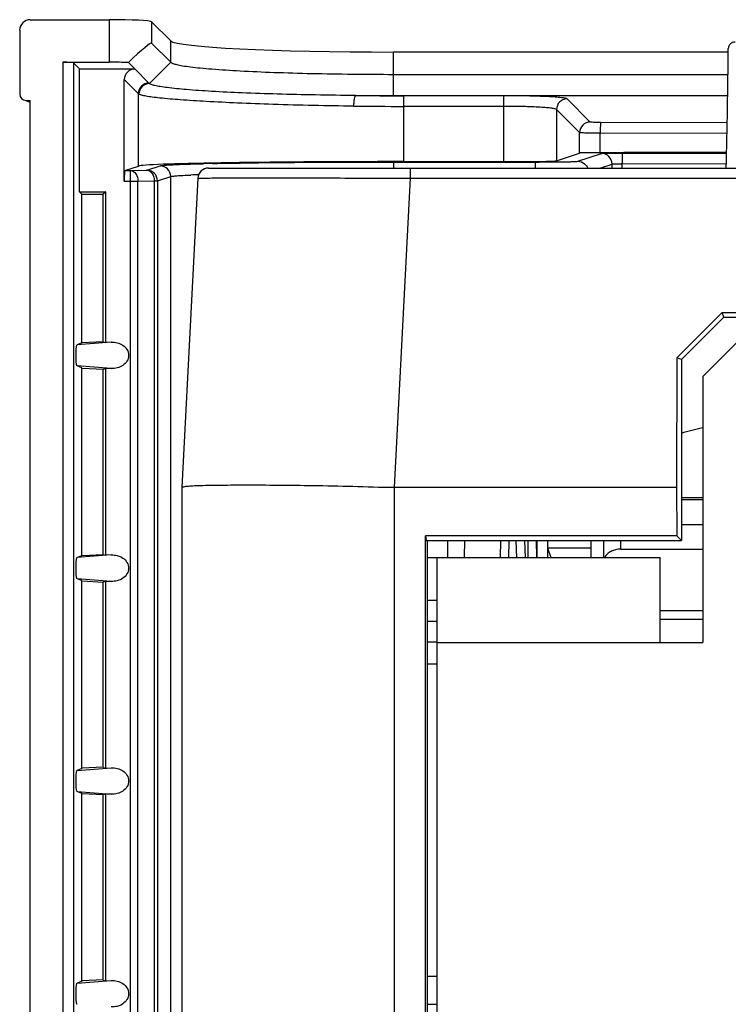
# Model space of a CAD drawing. Header units: millimetres. Extents: x 0 to 1000, y 0 to 850.
# Tile 8 of 80: x 301 to 334, y 188 to 235. Entities that reach past the tile are written whole.
import ezdxf

# ---------------------------------------------------------------- set-up
doc = ezdxf.new("R2010")
doc.units = ezdxf.units.MM
doc.header["$LTSCALE"] = 55.407407
doc.layers.get('0').update_dxf_attribs({"linetype": 'CONTINUOUS'})
for name, color, linetype in [('00_COMPONENTS', 7, 'CONTINUOUS'), ('CHANFREINS', 7, 'CONTINUOUS'), ('CONGES', 7, 'CONTINUOUS')]:
    doc.layers.add(name, color=color, linetype=linetype)

msp = doc.modelspace()

# ---------------------------------------------------------------- linework, layer by layer
at = {"color": 7, "linetype": 'CONTINUOUS'}
for p, q in [((301.285, 234.671), (304.992, 234.671)), ((300.785, 234.172), (300.785, 231.177)), ((306.989, 234.572), (307.888, 233.673)), ((306.989, 233.573), (307.888, 232.674)), ((334.115, 233.152), (318.374, 233.152)), ((302.811, 232.671), (304.992, 232.671)), ((303.6, 232.357), (303.31, 232.647)), ((303.6, 226.579), (303.6, 232.357)), ((303.6, 232.357), (306.204, 232.357)), ((305.9, 232.66), (306.203, 232.357)), ((306.867, 231.694), (306.203, 232.357)), ((305.705, 227.082), (305.705, 231.858)), ((318.374, 232.103), (334.101, 232.103)), ((318.374, 231.102), (334.087, 231.102)), ((301.067, 230.867), (301.264, 230.801)), ((301.07, 230.877), (301.285, 230.866)), ((301.285, 91.076), (301.285, 230.866)), ((326.034, 228.042), (327.122, 228.405)), ((305.73, 227.582), (306.368, 227.794)), ((309.671, 227.698), (437.149, 227.698)), ((318.851, 228.001), (323.537, 228.001)), ((309.171, 227.224), (308.41, 212.698)), ((303.6, 226.579), (303.715, 226.464)), ((303.6, 226.579), (304.83, 226.579)), ((303.715, 219.48), (303.715, 226.464)), ((303.715, 226.464), (304.715, 226.464)), ((304.83, 226.579), (304.715, 226.464)), ((304.715, 219.532), (304.715, 226.464)), ((304.83, 219.5), (304.83, 226.579)), ((331.693, 218.787), (333.822, 220.911)), ((333.91, 220.698), (333.822, 220.911)), ((333.822, 220.911), (354.822, 220.911)), ((333.91, 220.698), (331.91, 218.698)), ((333.91, 220.698), (354.91, 220.698)), ((303.715, 219.48), (303.484, 219.391)), ((303.726, 219.493), (304.714, 219.543)), ((304.715, 219.532), (304.83, 219.5)), ((305.091, 219.514), (304.83, 219.5)), ((331.693, 218.787), (331.684, 212.698)), ((331.91, 218.698), (331.693, 218.787)), ((331.91, 218.698), (331.91, 210.198)), ((303.715, 218.308), (303.484, 218.397)), ((303.715, 209.48), (303.715, 218.308)), ((303.726, 218.295), (304.714, 218.244)), ((304.715, 218.255), (304.83, 218.288)), ((304.715, 209.532), (304.715, 218.255)), ((304.83, 218.288), (305.091, 218.274)), ((304.83, 209.5), (304.83, 218.288)), ((308.41, 212.698), (308.41, 115.398)), ((318.396, 212.698), (331.684, 212.698)), ((331.684, 212.698), (331.691, 210.416)), ((331.691, 210.416), (319.866, 210.416)), ((319.866, 210.416), (319.91, 210.198)), ((319.924, 115.398), (319.866, 210.416)), ((319.91, 210.198), (331.91, 210.198)), ((319.948, 210.198), (319.977, 115.398)), ((320.91, 210.198), (320.91, 209.398)), ((323.392, 210.198), (323.378, 209.398)), ((324.527, 210.198), (324.555, 209.398)), ((324.693, 210.198), (324.686, 209.398)), ((325.08, 210.198), (325.088, 209.398)), ((331.91, 210.198), (331.691, 210.416)), ((303.715, 209.48), (303.484, 209.391)), ((303.726, 209.493), (304.714, 209.543)), ((304.715, 209.532), (304.83, 209.5)), ((305.091, 209.514), (304.83, 209.5)), ((303.715, 208.308), (303.484, 208.397)), ((303.715, 199.48), (303.715, 208.308)), ((303.726, 208.295), (304.714, 208.244)), ((304.715, 208.255), (304.83, 208.288)), ((304.715, 199.532), (304.715, 208.255)), ((304.83, 208.288), (305.091, 208.274)), ((304.83, 199.5), (304.83, 208.288)), ((319.949, 206.398), (320.41, 206.398)), ((319.949, 205.437), (320.41, 205.437)), ((319.949, 204.398), (320.41, 204.398)), ((303.715, 199.48), (303.484, 199.391)), ((304.714, 199.543), (303.726, 199.493)), ((304.715, 199.532), (304.83, 199.5)), ((304.83, 199.5), (305.091, 199.514)), ((303.715, 198.308), (303.484, 198.397)), ((303.715, 189.48), (303.715, 198.308)), ((304.714, 198.244), (303.726, 198.295)), ((304.715, 198.255), (304.83, 198.288)), ((304.715, 189.532), (304.715, 198.255)), ((305.091, 198.274), (304.83, 198.288)), ((304.83, 189.5), (304.83, 198.288)), ((303.715, 189.48), (303.484, 189.391)), ((304.714, 189.543), (303.726, 189.493)), ((304.715, 189.532), (304.83, 189.5)), ((304.83, 189.5), (305.091, 189.514))]:
    msp.add_line(p, q, dxfattribs=at)
at = {"color": 9, "linetype": 'CONTINUOUS'}
for p, q in [((304.992, 234.671), (304.992, 232.671)), ((306.989, 234.572), (306.989, 233.573)), ((307.888, 232.674), (307.888, 233.673)), ((318.374, 231.102), (318.374, 233.152)), ((302.811, 232.671), (302.811, 90.116)), ((303.31, 232.647), (303.31, 90.141)), ((307.888, 232.674), (306.887, 231.673)), ((306.368, 231.194), (305.705, 231.858)), ((306.368, 227.794), (306.368, 231.194)), ((318.851, 228.001), (318.851, 231.098)), ((323.537, 231.098), (318.851, 231.098)), ((323.537, 231.098), (323.537, 228.001)), ((327.621, 229.861), (326.533, 230.949)), ((301.07, 230.877), (301.267, 230.811)), ((323.537, 230.599), (318.851, 230.599)), ((327.122, 229.362), (326.034, 230.45)), ((326.034, 230.45), (326.034, 228.042)), ((334.065, 229.827), (328.105, 229.836)), ((327.122, 228.405), (327.122, 229.362)), ((328.09, 228.421), (328.09, 229.337)), ((334.053, 229.328), (328.09, 229.337)), ((327.035, 228.017), (328.146, 228.387)), ((329.115, 228.403), (334.035, 228.406)), ((306.768, 227.595), (307.389, 227.802)), ((318.374, 227.983), (318.374, 227.698)), ((318.374, 227.983), (325.037, 227.983)), ((319.157, 227.698), (319.157, 227.224)), ((325.037, 227.983), (325.037, 227.698)), ((328.079, 227.698), (328.646, 227.887)), ((328.646, 227.698), (328.646, 227.887)), ((329.13, 227.903), (334.024, 227.906)), ((329.13, 227.698), (329.13, 227.903)), ((305.73, 227.582), (306.005, 227.582)), ((306.005, 227.582), (306.768, 227.595)), ((306.005, 95.214), (306.005, 227.582)), ((307.267, 227.095), (307.888, 227.302)), ((307.888, 94.986), (307.888, 227.302)), ((319.157, 227.224), (318.396, 212.698)), ((318.91, 227.225), (319.157, 227.224)), ((319.157, 227.224), (427.662, 227.224)), ((305.705, 227.082), (306.349, 227.082)), ((306.349, 227.082), (307.112, 227.095)), ((306.349, 95.212), (306.349, 227.082)), ((307.112, 227.095), (307.112, 95.199)), ((307.112, 227.095), (307.267, 227.095)), ((307.267, 227.095), (307.267, 95.193)), ((305.091, 219.514), (303.484, 219.391)), ((303.726, 219.493), (303.715, 219.488)), ((305.091, 218.274), (303.484, 218.397)), ((303.715, 218.299), (303.726, 218.295)), ((318.41, 128.476), (318.41, 212.698)), ((323.792, 210.198), (323.778, 209.398)), ((324.127, 210.198), (324.155, 209.398)), ((305.091, 209.514), (303.484, 209.391)), ((303.726, 209.493), (303.715, 209.488)), ((305.091, 208.274), (303.484, 208.397)), ((303.715, 208.299), (303.726, 208.295)), ((320.41, 205.398), (330.91, 205.398)), ((303.484, 199.391), (305.091, 199.514)), ((303.726, 199.493), (303.715, 199.488)), ((303.484, 198.397), (305.091, 198.274)), ((303.715, 198.299), (303.726, 198.295)), ((303.484, 189.391), (305.091, 189.514)), ((303.726, 189.493), (303.715, 189.488))]:
    msp.add_line(p, q, dxfattribs=at)
at = {"color": 3, "linetype": 'CONTINUOUS'}
for p, q in [((320.41, 209.398), (330.91, 209.398)), ((320.41, 209.398), (320.41, 113.898)), ((330.91, 205.398), (330.91, 209.398)), ((332.91, 209.398), (332.91, 205.398)), ((330.91, 205.398), (332.91, 205.398))]:
    msp.add_line(p, q, dxfattribs=at)
at = {"color": 9, "linetype": 'CONTINUOUS'}
for centre, radius, start, end in [((306.869, 231.193), 0.501, 90.1715, 179.8285), ((306.88, 231.184), 0.501, 90.2761, 179.7837), ((318.85, 457.918), 226.82, 269.42737, 270.00015), ((326.535, 230.448), 0.501, 90.1715, 179.8285), ((318.85, 476.704), 246.106, 269.45035, 270.00013), ((327.623, 229.36), 0.501, 90.1715, 179.8285), ((328.146, 227.887), 0.5, 0.0105, 89.9197), ((307.388, 227.302), 0.5, 0.0105, 89.9197), ((329.145, 213.841), 14.062, 90.0588, 90.261), ((306.767, 227.094), 0.5, 0.0283, 89.9019), ((310.871, 175.94), 51.472, 91.856, 92.2631)]:
    msp.add_arc(centre, radius, start, end, dxfattribs=at)
at = {"color": 7, "linetype": 'CONTINUOUS'}
for centre, radius, start, end in [((318.364, 445.948), 214.846, 269.5251, 270.00272), ((309.671, 227.198), 0.5, 90, 177), ((312.798, 89.556), 138.388, 91.21898, 91.39401), ((373.41, 60.448), 160.25, 104.6406, 105.01092)]:
    msp.add_arc(centre, radius, start, end, dxfattribs=at)
for centre, major_axis, ratio, start_param, end_param in [((301.286, 234.171), (-0.355, 0.355), 0.997265, -0.784029, 0.784029), ((304.992, 234.567), (2, 0), 0.052408, 0.05236, 1.570796), ((304.992, 231.565), (1.997, 2.008), 0.052264, -0.000144, 1.047052), ((318.374, 233.702), (10.5, 0), 0.052408, -3.089233, -1.570796), ((302.811, 232.645), (0.5, 0), 0.052408, 0.05236, 1.570796), ((304.992, 232.567), (2, 0), 0.052408, 1.099555, 1.570796), ((306.205, 231.856), (0.355, -0.355), 0.997265, 2.357564, 3.925621), ((301.086, 231.177), (0.285, -0.095), 0.998478, 3.462643, 4.981079), ((328.12, 228.404), (1, 0), 0.017455, 7.884168, 9.372418), ((373.41, 202.224), (1501.55, 0), 0.017455, 1.597022, 1.600983), ((318.851, 227.783), (12.5, 0), 0.017455, 1.570796, 3.089233), ((323.537, 228.045), (2.5, 0), 0.017455, -1.570796, -0.05236), ((305.731, 227.082), (0, 0.5), 0.052408, 0.017453, 1.570796)]:
    msp.add_ellipse(centre, major_axis=major_axis, ratio=ratio, start_param=start_param, end_param=end_param, dxfattribs=at)
for points, knots in [([(307.888, 232.674), (307.913, 232.647), (308.011, 232.606), (308.198, 232.554), (308.479, 232.502), (308.848, 232.45), (309.307, 232.4), (310.083, 232.332), (311.237, 232.259), (312.806, 232.191), (314.569, 232.14), (316.447, 232.11), (317.728, 232.103), (318.374, 232.103)], [0, 0, 0, 0, 0.010499, 0.029056, 0.056037, 0.091521, 0.135422, 0.187382, 0.313512, 0.464879, 0.634928, 0.815896, 1, 1, 1, 1]), ([(306.876, 231.685), (306.874, 231.687), (306.87, 231.689), (306.868, 231.693), (306.867, 231.694)], [0, 0, 0, 0, 0.500869, 1, 1, 1, 1]), ([(306.887, 231.673), (306.885, 231.675), (306.881, 231.679), (306.878, 231.683), (306.876, 231.685)], [0, 0, 0, 0, 0.498947, 1, 1, 1, 1]), ([(316.584, 231.109), (315.956, 231.114), (314.73, 231.13), (312.952, 231.17), (311.32, 231.225), (309.892, 231.293), (308.716, 231.372), (307.911, 231.449), (307.42, 231.519), (307.169, 231.565), (307, 231.612), (306.91, 231.649), (306.887, 231.673)], [0, 0, 0, 0, 0.193229, 0.378065, 0.547785, 0.696308, 0.818659, 0.911064, 0.945272, 0.971404, 0.989537, 1, 1, 1, 1]), ([(328.146, 228.387), (328.16, 228.391), (328.21, 228.39), (328.258, 228.394), (328.292, 228.395)], [0, 0, 0, 0, 0.299635, 1, 1, 1, 1]), ([(328.292, 228.395), (328.344, 228.396), (328.618, 228.402), (328.892, 228.403), (329.115, 228.403)], [0, 0, 0, 0, 0.187408, 1, 1, 1, 1]), ([(307.389, 227.802), (307.411, 227.809), (307.476, 227.818), (307.677, 227.839), (308.063, 227.859), (308.679, 227.884), (309.159, 227.897), (309.432, 227.903)], [0, 0, 0, 0, 0.034258, 0.095185, 0.296404, 0.600028, 1, 1, 1, 1]), ([(309.854, 227.913), (310.433, 227.925), (313.273, 227.971), (316.113, 227.983), (318.374, 227.983)], [0, 0, 0, 0, 0.203854, 1, 1, 1, 1]), ([(303.484, 218.397), (303.474, 218.401), (303.466, 218.446), (303.451, 218.523), (303.441, 218.685), (303.436, 218.894), (303.441, 219.103), (303.451, 219.264), (303.466, 219.342), (303.474, 219.387), (303.484, 219.391)], [0, 0, 0, 0, 0.031632, 0.111517, 0.25862, 0.500011, 0.741406, 0.888492, 0.968374, 1, 1, 1, 1]), ([(305.091, 219.514), (305.278, 219.523), (305.578, 219.452), (305.852, 219.18), (305.939, 218.894), (305.852, 218.608), (305.577, 218.336), (305.278, 218.264), (305.091, 218.274)], [0, 0, 0, 0, 0.248833, 0.374618, 0.500018, 0.625421, 0.751212, 1, 1, 1, 1]), ([(308.41, 212.698), (308.474, 212.718), (308.617, 212.749), (308.873, 212.769), (309.371, 212.787), (310.203, 212.802), (312.004, 212.812), (314.122, 212.789), (316.474, 212.748), (317.747, 212.698), (318.396, 212.698)], [0, 0, 0, 0, 0.0199, 0.043946, 0.07706, 0.169465, 0.293736, 0.617762, 0.805152, 1, 1, 1, 1]), ([(303.484, 208.397), (303.474, 208.401), (303.466, 208.446), (303.451, 208.523), (303.441, 208.685), (303.436, 208.894), (303.441, 209.103), (303.451, 209.264), (303.466, 209.342), (303.474, 209.387), (303.484, 209.391)], [0, 0, 0, 0, 0.031632, 0.111517, 0.25862, 0.500013, 0.741407, 0.888492, 0.968374, 1, 1, 1, 1]), ([(305.091, 209.514), (305.278, 209.523), (305.578, 209.452), (305.852, 209.18), (305.939, 208.894), (305.852, 208.608), (305.577, 208.336), (305.278, 208.264), (305.091, 208.274)], [0, 0, 0, 0, 0.248833, 0.374618, 0.500018, 0.625421, 0.751212, 1, 1, 1, 1]), ([(305.091, 199.514), (305.278, 199.523), (305.578, 199.452), (305.852, 199.18), (305.939, 198.894), (305.852, 198.608), (305.577, 198.335), (305.278, 198.264), (305.091, 198.274)], [0, 0, 0, 0, 0.248851, 0.374642, 0.500044, 0.625446, 0.751229, 1, 1, 1, 1]), ([(303.484, 198.397), (303.474, 198.401), (303.466, 198.446), (303.451, 198.523), (303.441, 198.685), (303.436, 198.894), (303.441, 199.103), (303.451, 199.264), (303.466, 199.342), (303.474, 199.387), (303.484, 199.391)], [0, 0, 0, 0, 0.031633, 0.111523, 0.258645, 0.500113, 0.74142, 0.888491, 0.968373, 1, 1, 1, 1]), ([(303.484, 188.397), (303.474, 188.401), (303.466, 188.446), (303.451, 188.523), (303.441, 188.685), (303.436, 188.894), (303.441, 189.103), (303.451, 189.264), (303.466, 189.342), (303.474, 189.387), (303.484, 189.391)], [0, 0, 0, 0, 0.031633, 0.111523, 0.258645, 0.500116, 0.741422, 0.888491, 0.968373, 1, 1, 1, 1]), ([(305.091, 189.514), (305.278, 189.523), (305.578, 189.452), (305.852, 189.18), (305.939, 188.894), (305.852, 188.608), (305.577, 188.335), (305.278, 188.264), (305.091, 188.274)], [0, 0, 0, 0, 0.248851, 0.374642, 0.500043, 0.625446, 0.751228, 1, 1, 1, 1])]:
    msp.add_open_spline(points, degree=3, knots=knots, dxfattribs=at)
at = {"color": 9, "linetype": 'CONTINUOUS'}
for points, knots in [([(306.887, 231.673), (306.761, 231.671), (306.501, 231.562), (306.397, 231.3), (306.396, 231.174)], [0, 0, 0, 0, 0.499609, 1, 1, 1, 1]), ([(306.378, 231.185), (306.376, 231.187), (306.373, 231.19), (306.369, 231.193), (306.368, 231.194)], [0, 0, 0, 0, 0.517498, 1, 1, 1, 1]), ([(306.396, 231.174), (306.393, 231.176), (306.387, 231.179), (306.381, 231.183), (306.378, 231.185)], [0, 0, 0, 0, 0.520113, 1, 1, 1, 1]), ([(316.489, 230.61), (315.227, 230.622), (313.407, 230.661), (311.097, 230.748), (309.64, 230.819), (308.424, 230.895), (307.576, 230.965), (307.043, 231.027), (306.755, 231.07), (306.547, 231.115), (306.435, 231.151), (306.396, 231.174)], [0, 0, 0, 0, 0.373955, 0.539494, 0.684851, 0.806256, 0.90059, 0.936847, 0.965538, 0.986563, 1, 1, 1, 1]), ([(316.584, 231.109), (316.565, 231.104), (316.538, 231.043), (316.514, 230.942), (316.495, 230.786), (316.49, 230.672), (316.489, 230.61)], [0, 0, 0, 0, 0.110541, 0.330891, 0.641002, 1, 1, 1, 1]), ([(326.533, 230.949), (326.526, 230.956), (326.497, 230.967), (326.408, 230.989), (326.23, 231.011), (325.948, 231.036), (325.579, 231.057), (325.136, 231.075), (324.448, 231.093), (323.908, 231.098), (323.537, 231.098)], [0, 0, 0, 0, 0.010645, 0.029581, 0.092761, 0.188181, 0.31262, 0.461607, 0.629921, 1, 1, 1, 1]), ([(326.034, 230.45), (326.018, 230.469), (325.933, 230.485), (325.784, 230.514), (325.545, 230.536), (325.239, 230.558), (324.87, 230.575), (324.296, 230.594), (323.847, 230.599), (323.537, 230.599)], [0, 0, 0, 0, 0.030074, 0.09345, 0.188876, 0.313234, 0.462093, 0.630254, 1, 1, 1, 1]), ([(328.105, 229.836), (328.045, 229.836), (327.934, 229.839), (327.784, 229.839), (327.689, 229.854), (327.632, 229.851), (327.621, 229.861)], [0, 0, 0, 0, 0.372148, 0.689188, 0.908049, 1, 1, 1, 1]), ([(328.105, 229.836), (328.098, 229.823), (328.103, 229.768), (328.092, 229.666), (328.092, 229.513), (328.09, 229.399), (328.09, 229.337)], [0, 0, 0, 0, 0.091334, 0.311208, 0.62973, 1, 1, 1, 1]), ([(328.09, 229.337), (327.97, 229.337), (327.747, 229.338), (327.484, 229.342), (327.311, 229.348), (327.219, 229.351), (327.16, 229.357), (327.13, 229.358), (327.122, 229.362)], [0, 0, 0, 0, 0.37274, 0.690275, 0.81432, 0.909239, 0.97179, 1, 1, 1, 1]), ([(329.115, 228.403), (329.119, 228.401), (329.117, 228.384), (329.123, 228.358), (329.123, 228.31), (329.127, 228.221), (329.129, 228.083), (329.13, 227.966), (329.13, 227.903)], [0, 0, 0, 0, 0.02302, 0.082087, 0.175359, 0.2997, 0.622239, 1, 1, 1, 1]), ([(325.037, 227.983), (325.285, 227.983), (325.743, 227.985), (326.286, 227.99), (326.644, 227.998), (326.832, 228.001), (326.955, 228.01), (327.017, 228.011), (327.035, 228.017)], [0, 0, 0, 0, 0.370988, 0.689052, 0.813719, 0.909151, 0.971958, 1, 1, 1, 1]), ([(328.646, 227.887), (328.656, 227.894), (328.705, 227.89), (328.791, 227.901), (328.925, 227.901), (329.025, 227.903), (329.08, 227.903)], [0, 0, 0, 0, 0.089864, 0.305276, 0.621035, 1, 1, 1, 1]), ([(306.005, 227.582), (306.1, 227.58), (306.302, 227.428), (306.348, 227.204), (306.349, 227.082)], [0, 0, 0, 0, 0.436909, 1, 1, 1, 1]), ([(306.768, 227.595), (306.863, 227.593), (307.065, 227.44), (307.111, 227.217), (307.112, 227.095)], [0, 0, 0, 0, 0.436909, 1, 1, 1, 1]), ([(307.888, 227.302), (307.92, 227.313), (308.019, 227.323), (308.21, 227.342), (308.495, 227.357), (308.714, 227.367), (308.838, 227.372)], [0, 0, 0, 0, 0.105849, 0.308813, 0.607757, 1, 1, 1, 1]), ([(309.171, 227.224), (309.172, 227.228), (309.196, 227.222), (309.222, 227.23), (309.285, 227.227), (309.364, 227.23), (309.469, 227.23), (309.652, 227.231), (309.936, 227.232), (310.341, 227.234), (310.828, 227.234), (311.393, 227.235), (312.286, 227.235), (313.551, 227.235), (315.214, 227.233), (317.024, 227.229), (318.272, 227.227), (318.91, 227.225)], [0, 0, 0, 0, 0.001211, 0.004801, 0.010762, 0.019087, 0.029762, 0.042759, 0.075588, 0.117287, 0.167455, 0.225641, 0.29129, 0.442484, 0.615395, 0.80355, 1, 1, 1, 1])]:
    msp.add_open_spline(points, degree=3, knots=knots, dxfattribs=at)
for points in [[(327.035, 228.017), (327.149, 228.016), (327.268, 227.973), (327.356, 227.899)], [(327.356, 227.899), (327.419, 227.846), (327.47, 227.775), (327.5, 227.698)]]:
    msp.add_open_spline(points, degree=3, dxfattribs=at)
at = {"layer": '00_COMPONENTS', "color": 7, "linetype": 'CONTINUOUS'}
for p, q in [((332.91, 212.198), (331.91, 212.198)), ((331.91, 210.947), (332.91, 210.947)), ((321.711, 210.203), (321.697, 209.398)), ((325.12, 209.398), (325.12, 210.198)), ((325.61, 210.198), (325.61, 209.398)), ((327.66, 209.398), (327.66, 210.198)), ((328.25, 210.198), (328.25, 209.398)), ((325.61, 209.848), (327.66, 209.848)), ((325.61, 209.848), (325.764, 209.398)), ((329.05, 209.79), (332.91, 209.79)), ((330.91, 206.898), (332.91, 206.898)), ((320.41, 189.698), (319.954, 189.698)), ((319.954, 188.398), (320.41, 188.398))]:
    msp.add_line(p, q, dxfattribs=at)
at = {"layer": '00_COMPONENTS', "color": 9, "linetype": 'CONTINUOUS'}
for p, q in [((332.91, 212.105), (331.91, 212.105)), ((329.05, 210.198), (329.05, 209.79)), ((332.91, 206.485), (330.91, 206.485))]:
    msp.add_line(p, q, dxfattribs=at)
at = {"layer": '00_COMPONENTS', "color": 7, "linetype": 'CONTINUOUS'}
for centre, radius, start, end in [((-37.281, 236.872), 371.413, 358.58466, 359.45107), ((334.415, 233.311), 0.3, 86.2755, 179.4511)]:
    msp.add_arc(centre, radius, start, end, dxfattribs=at)
msp.add_open_spline([(329.05, 209.79), (328.97, 209.79), (328.814, 209.772), (328.597, 209.694), (328.419, 209.569), (328.334, 209.457), (328.304, 209.398)], degree=3, knots=[0, 0, 0, 0, 0.270226, 0.53082, 0.774766, 1, 1, 1, 1], dxfattribs=at)
at = {"layer": 'CHANFREINS', "color": 3, "linetype": 'CONTINUOUS'}
for p, q in [((334.91, 219.898), (332.91, 217.898)), ((332.91, 217.898), (332.91, 209.398))]:
    msp.add_line(p, q, dxfattribs=at)
at = {"layer": 'CONGES', "color": 3, "linetype": 'CONTINUOUS'}
msp.add_line((319.948, 209.398), (320.41, 209.398), dxfattribs=at)
at = {"layer": 'CONGES', "color": 7, "linetype": 'CONTINUOUS'}
msp.add_line((319.948, 207.398), (320.41, 207.398), dxfattribs=at)

doc.saveas('drawing.dxf')
